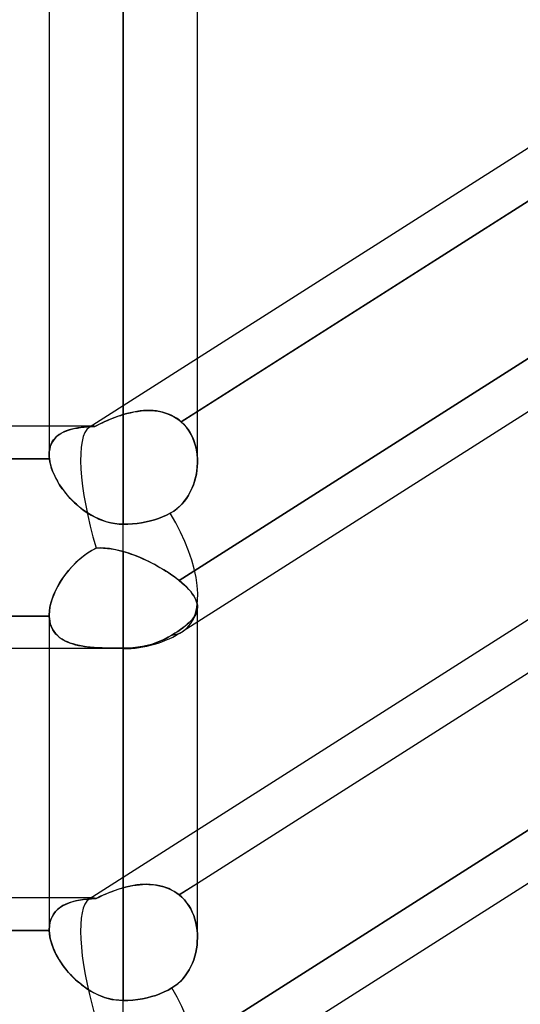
# Model space of a CAD drawing. Header units: millimetres. Extents: x -82 to 97, y -215 to 215.
# Tile 6 of 81: x 24.1 to 29.45, y -125.75 to -115.23. Entities that reach past the tile are written whole.
import ezdxf

# ---------------------------------------------------------------- set-up
doc = ezdxf.new("R2010")
doc.units = ezdxf.units.MM
doc.layers.add('MAIN-1', color=7, linetype='Continuous')
doc.layers.add('MAIN-2', color=7, linetype='Continuous')

msp = doc.modelspace()

# ---------------------------------------------------------------- linework, layer by layer
at = {"layer": 'MAIN-1'}
for p, q in [((24.419, 0), (24.419, -119.877)), ((26.004, -119.951), (26.004, 0)), ((25.211, -120.621), (25.211, 0)), ((43.45, -110.557), (25.85, -121.765)), ((33.219, -114.254), (26.004, -118.848)), ((33.457, -114.671), (26.004, -119.417)), ((43.45, -115.601), (25.85, -126.808)), ((33.219, -119.297), (26.004, -123.892)), ((24.419, -119.574), (17.204, -119.574)), ((33.431, -119.731), (26.004, -124.461)), ((24.419, -119.884), (24.419, -119.877)), ((24.419, -119.892), (24.419, -119.884)), ((24.419, -119.899), (24.419, -119.892)), ((24.42, -119.907), (24.419, -119.899)), ((24.421, -119.914), (24.42, -119.907)), ((24.421, -119.922), (17.201, -119.922)), ((24.421, -119.922), (24.421, -119.914)), ((24.427, -119.955), (24.421, -119.922)), ((24.435, -119.99), (24.427, -119.955)), ((24.445, -120.025), (24.435, -119.99)), ((26.002, -120.003), (25.998, -120.043)), ((26.004, -119.963), (26.002, -120.003)), ((24.458, -120.061), (24.445, -120.025)), ((24.474, -120.097), (24.458, -120.061)), ((24.492, -120.133), (24.474, -120.097)), ((25.992, -120.084), (25.983, -120.123)), ((25.998, -120.043), (25.992, -120.084)), ((24.512, -120.169), (24.492, -120.133)), ((24.534, -120.205), (24.512, -120.169)), ((24.559, -120.241), (24.534, -120.205)), ((25.96, -120.201), (25.944, -120.239)), ((25.972, -120.163), (25.96, -120.201)), ((25.983, -120.123), (25.972, -120.163)), ((24.585, -120.276), (24.559, -120.241)), ((24.614, -120.311), (24.585, -120.276)), ((24.644, -120.344), (24.614, -120.311)), ((25.908, -120.311), (25.886, -120.345)), ((25.927, -120.276), (25.908, -120.311)), ((25.944, -120.239), (25.927, -120.276)), ((24.676, -120.377), (24.644, -120.344)), ((24.709, -120.408), (24.676, -120.377)), ((24.744, -120.438), (24.709, -120.408)), ((25.808, -120.435), (25.778, -120.46)), ((25.836, -120.407), (25.808, -120.435)), ((25.862, -120.377), (25.836, -120.407)), ((25.886, -120.345), (25.862, -120.377)), ((24.78, -120.467), (24.744, -120.438)), ((24.819, -120.493), (24.78, -120.467)), ((24.858, -120.518), (24.819, -120.493)), ((24.899, -120.541), (24.858, -120.518)), ((24.941, -120.561), (24.899, -120.541)), ((25.673, -120.523), (25.631, -120.542)), ((25.712, -120.503), (25.673, -120.523)), ((25.746, -120.483), (25.712, -120.503)), ((25.778, -120.46), (25.746, -120.483)), ((24.984, -120.579), (24.941, -120.561)), ((25.028, -120.594), (24.984, -120.579)), ((25.073, -120.605), (25.028, -120.594)), ((25.118, -120.614), (25.073, -120.605)), ((25.165, -120.619), (25.118, -120.614)), ((25.211, -120.621), (25.165, -120.619)), ((25.259, -120.62), (25.211, -120.621)), ((25.211, -121.951), (25.211, -120.621)), ((25.308, -120.617), (25.259, -120.62)), ((25.358, -120.612), (25.308, -120.617)), ((25.407, -120.605), (25.358, -120.612)), ((25.455, -120.596), (25.407, -120.605)), ((25.5, -120.585), (25.455, -120.596)), ((25.543, -120.573), (25.5, -120.585)), ((25.587, -120.558), (25.543, -120.573)), ((25.631, -120.542), (25.587, -120.558)), ((26.004, -125.036), (26.004, -121.667)), ((25.211, -121.951), (1.783, -121.951)), ((24.419, -121.951), (24.419, -124.954)), ((25.211, -125.713), (25.211, -121.951)), ((24.419, -124.617), (17.204, -124.617)), ((24.419, -124.956), (24.419, -124.954)), ((24.419, -124.958), (24.419, -124.956)), ((24.419, -124.959), (24.419, -124.958)), ((24.419, -124.961), (24.419, -124.959)), ((24.419, -124.963), (24.419, -124.961)), ((24.419, -124.965), (17.204, -124.965)), ((24.419, -124.965), (24.419, -124.963)), ((24.421, -125), (24.419, -124.965)), ((24.427, -125.036), (24.421, -125)), ((24.435, -125.074), (24.427, -125.036)), ((26.004, -125.044), (26.002, -125.084)), ((24.446, -125.111), (24.435, -125.074)), ((24.46, -125.15), (24.446, -125.111)), ((24.477, -125.188), (24.46, -125.15)), ((25.993, -125.162), (25.985, -125.201)), ((25.999, -125.123), (25.993, -125.162)), ((26.002, -125.084), (25.999, -125.123)), ((24.496, -125.227), (24.477, -125.188)), ((24.518, -125.265), (24.496, -125.227)), ((24.542, -125.304), (24.518, -125.265)), ((25.963, -125.277), (25.949, -125.314)), ((25.975, -125.24), (25.963, -125.277)), ((25.985, -125.201), (25.975, -125.24)), ((24.568, -125.341), (24.542, -125.304)), ((24.596, -125.378), (24.568, -125.341)), ((24.626, -125.415), (24.596, -125.378)), ((25.933, -125.35), (25.915, -125.385)), ((25.949, -125.314), (25.933, -125.35)), ((24.659, -125.45), (24.626, -125.415)), ((24.693, -125.483), (24.659, -125.45)), ((24.728, -125.515), (24.693, -125.483)), ((25.847, -125.481), (25.821, -125.509)), ((25.872, -125.451), (25.847, -125.481)), ((25.894, -125.419), (25.872, -125.451)), ((25.915, -125.385), (25.894, -125.419)), ((24.766, -125.546), (24.728, -125.515)), ((24.805, -125.575), (24.766, -125.546)), ((24.845, -125.602), (24.805, -125.575)), ((25.731, -125.578), (25.691, -125.601)), ((25.763, -125.557), (25.731, -125.578)), ((25.793, -125.534), (25.763, -125.557)), ((25.821, -125.509), (25.793, -125.534)), ((24.887, -125.626), (24.845, -125.602)), ((24.93, -125.648), (24.887, -125.626)), ((24.975, -125.667), (24.93, -125.648)), ((25.021, -125.683), (24.975, -125.667)), ((25.067, -125.696), (25.021, -125.683)), ((25.115, -125.705), (25.067, -125.696)), ((25.416, -125.694), (25.365, -125.702)), ((25.465, -125.684), (25.416, -125.694)), ((25.512, -125.672), (25.465, -125.684)), ((25.558, -125.658), (25.512, -125.672)), ((25.603, -125.641), (25.558, -125.658)), ((25.648, -125.622), (25.603, -125.641)), ((25.691, -125.601), (25.648, -125.622)), ((25.163, -125.711), (25.115, -125.705)), ((25.211, -125.713), (25.163, -125.711)), ((25.261, -125.712), (25.211, -125.713)), ((25.211, -126.995), (25.211, -125.713)), ((25.313, -125.708), (25.261, -125.712)), ((25.365, -125.702), (25.313, -125.708))]:
    msp.add_line(p, q, dxfattribs=at)
msp.add_arc((25.211, -120.762), 1.189, 270, 302.4881, dxfattribs=at)
for centre, start_param, end_param in [((25.211, -120.762), 0.000005, 1.528477), ((25.211, -120.762), -0.003758, 0.000005), ((25.211, -125.806), 0, 1.497179)]:
    msp.add_ellipse(centre, major_axis=(0.639, -1.003), ratio=0.473194, start_param=start_param, end_param=end_param, dxfattribs=at)
at = {"layer": 'MAIN-2'}
for p, q in [((25.211, 0), (25.211, -119.448)), ((25.211, 0), (25.211, -120.621)), ((25.211, -119.448), (25.211, 0)), ((25.831, -119.527), (33.457, -114.671)), ((33.431, -116.369), (25.808, -121.223)), ((25.808, -121.223), (33.431, -116.369)), ((26.004, -118.848), (24.845, -119.586)), ((25.109, -119.484), (25.058, -119.504)), ((25.07, -119.499), (25.098, -119.488)), ((25.098, -119.488), (25.126, -119.477)), ((25.16, -119.465), (25.109, -119.484)), ((25.126, -119.477), (25.154, -119.467)), ((25.154, -119.467), (25.183, -119.457)), ((25.211, -119.448), (25.16, -119.465)), ((25.183, -119.457), (25.211, -119.448)), ((25.211, -119.448), (25.249, -119.437)), ((25.247, -119.438), (25.211, -119.448)), ((25.283, -119.429), (25.247, -119.438)), ((25.249, -119.437), (25.287, -119.428)), ((25.32, -119.421), (25.283, -119.429)), ((25.287, -119.428), (25.325, -119.42)), ((25.355, -119.415), (25.32, -119.421)), ((25.325, -119.42), (25.363, -119.414)), ((25.391, -119.41), (25.355, -119.415)), ((25.363, -119.414), (25.401, -119.409)), ((25.427, -119.406), (25.391, -119.41)), ((25.401, -119.409), (25.438, -119.406)), ((25.462, -119.405), (25.427, -119.406)), ((25.438, -119.406), (25.475, -119.405)), ((25.497, -119.405), (25.462, -119.405)), ((25.475, -119.405), (25.512, -119.405)), ((25.531, -119.406), (25.497, -119.405)), ((25.512, -119.405), (25.548, -119.408)), ((25.565, -119.41), (25.531, -119.406)), ((25.548, -119.408), (25.584, -119.413)), ((25.599, -119.415), (25.565, -119.41)), ((25.584, -119.413), (25.619, -119.419)), ((25.631, -119.422), (25.599, -119.415)), ((25.619, -119.419), (25.652, -119.428)), ((25.663, -119.432), (25.631, -119.422)), ((25.652, -119.428), (25.685, -119.439)), ((25.694, -119.443), (25.663, -119.432)), ((25.685, -119.439), (25.717, -119.453)), ((25.724, -119.456), (25.694, -119.443)), ((25.717, -119.453), (25.748, -119.468)), ((25.753, -119.471), (25.724, -119.456)), ((25.748, -119.468), (25.777, -119.486)), ((25.78, -119.488), (25.753, -119.471)), ((25.777, -119.486), (25.805, -119.505)), ((25.807, -119.506), (25.78, -119.488)), ((26.004, -119.417), (25.831, -119.527)), ((24.889, -119.574), (24.419, -119.574)), ((24.687, -119.598), (24.72, -119.592)), ((24.726, -119.591), (24.693, -119.597)), ((24.72, -119.592), (24.755, -119.587)), ((24.76, -119.586), (24.726, -119.591)), ((24.755, -119.587), (24.791, -119.583)), ((24.795, -119.582), (24.76, -119.586)), ((24.791, -119.583), (24.829, -119.58)), ((24.831, -119.579), (24.795, -119.582)), ((24.829, -119.58), (24.868, -119.577)), ((24.869, -119.577), (24.831, -119.579)), ((24.868, -119.577), (24.908, -119.576)), ((24.908, -119.576), (24.869, -119.577)), ((24.957, -119.551), (24.908, -119.576)), ((24.908, -119.576), (24.934, -119.562)), ((24.934, -119.562), (24.961, -119.549)), ((25.007, -119.527), (24.957, -119.551)), ((24.961, -119.549), (24.988, -119.536)), ((24.988, -119.536), (25.015, -119.523)), ((25.058, -119.504), (25.007, -119.527)), ((25.015, -119.523), (25.042, -119.511)), ((25.042, -119.511), (25.07, -119.499)), ((25.805, -119.505), (25.831, -119.527)), ((25.831, -119.527), (25.807, -119.506)), ((25.831, -119.527), (25.857, -119.552)), ((25.862, -119.557), (25.831, -119.527)), ((25.857, -119.552), (25.881, -119.578)), ((25.889, -119.589), (25.862, -119.557)), ((25.881, -119.578), (25.903, -119.607)), ((25.914, -119.624), (25.889, -119.589)), ((24.485, -119.697), (24.468, -119.717)), ((24.483, -119.699), (24.502, -119.681)), ((24.504, -119.679), (24.485, -119.697)), ((24.502, -119.681), (24.523, -119.664)), ((24.526, -119.662), (24.504, -119.679)), ((24.523, -119.664), (24.545, -119.649)), ((24.55, -119.647), (24.526, -119.662)), ((24.545, -119.649), (24.57, -119.636)), ((24.575, -119.634), (24.55, -119.647)), ((24.57, -119.636), (24.597, -119.624)), ((24.602, -119.622), (24.575, -119.634)), ((24.597, -119.624), (24.625, -119.614)), ((24.631, -119.612), (24.602, -119.622)), ((24.625, -119.614), (24.656, -119.605)), ((24.661, -119.604), (24.631, -119.612)), ((24.656, -119.605), (24.687, -119.598)), ((24.693, -119.597), (24.661, -119.604)), ((25.903, -119.607), (25.923, -119.638)), ((25.936, -119.661), (25.914, -119.624)), ((25.923, -119.638), (25.94, -119.67)), ((25.955, -119.7), (25.936, -119.661)), ((25.94, -119.67), (25.956, -119.703)), ((24.431, -119.79), (24.424, -119.817)), ((24.424, -119.818), (24.431, -119.791)), ((24.441, -119.764), (24.431, -119.79)), ((24.431, -119.791), (24.44, -119.765)), ((24.44, -119.765), (24.452, -119.741)), ((24.453, -119.739), (24.441, -119.764)), ((24.452, -119.741), (24.466, -119.72)), ((24.468, -119.717), (24.453, -119.739)), ((24.466, -119.72), (24.483, -119.699)), ((25.808, -124.585), (33.431, -119.731)), ((25.97, -119.741), (25.955, -119.7)), ((25.956, -119.703), (25.969, -119.738)), ((25.969, -119.738), (25.98, -119.773)), ((25.983, -119.783), (25.97, -119.741)), ((25.98, -119.773), (25.989, -119.81)), ((25.993, -119.827), (25.983, -119.783)), ((24.42, -119.846), (24.419, -119.877)), ((24.419, -119.877), (24.42, -119.847)), ((24.419, -119.877), (24.419, -119.884)), ((24.419, -119.884), (24.419, -119.892)), ((24.419, -119.892), (24.419, -119.899)), ((24.419, -119.899), (24.42, -119.907)), ((24.424, -119.817), (24.42, -119.846)), ((24.42, -119.847), (24.424, -119.818)), ((24.42, -119.907), (24.421, -119.914)), ((25.989, -119.81), (25.996, -119.847)), ((25.999, -119.872), (25.993, -119.827)), ((25.996, -119.847), (26.001, -119.885)), ((26.003, -119.917), (25.999, -119.872)), ((26.001, -119.885), (26.003, -119.924)), ((17.201, -119.922), (24.421, -119.922)), ((24.421, -119.914), (24.421, -119.922)), ((24.421, -119.922), (24.426, -119.954)), ((24.426, -119.954), (24.434, -119.987)), ((24.434, -119.987), (24.444, -120.021)), ((25.996, -120.055), (26.001, -120.009)), ((26.001, -120.009), (26.004, -119.963)), ((26.004, -119.963), (26.003, -119.917)), ((26.003, -119.924), (26.004, -119.963)), ((24.444, -120.021), (24.456, -120.055)), ((24.456, -120.055), (24.471, -120.09)), ((24.471, -120.09), (24.487, -120.125)), ((25.977, -120.146), (25.988, -120.1)), ((25.988, -120.1), (25.996, -120.055)), ((24.487, -120.125), (24.506, -120.16)), ((24.506, -120.16), (24.527, -120.195)), ((24.527, -120.195), (24.55, -120.229)), ((25.947, -120.233), (25.964, -120.19)), ((25.964, -120.19), (25.977, -120.146)), ((24.55, -120.229), (24.575, -120.263)), ((24.575, -120.263), (24.602, -120.297)), ((24.602, -120.297), (24.63, -120.329)), ((24.63, -120.329), (24.66, -120.361)), ((25.879, -120.354), (25.905, -120.316)), ((25.905, -120.316), (25.927, -120.275)), ((25.927, -120.275), (25.947, -120.233)), ((24.66, -120.361), (24.691, -120.392)), ((24.691, -120.392), (24.724, -120.421)), ((24.724, -120.421), (24.758, -120.45)), ((25.787, -120.453), (25.82, -120.423)), ((25.82, -120.423), (25.851, -120.39)), ((25.851, -120.39), (25.879, -120.354)), ((24.758, -120.45), (24.794, -120.476)), ((24.794, -120.476), (24.831, -120.502)), ((24.831, -120.502), (24.869, -120.525)), ((24.869, -120.525), (24.909, -120.546)), ((25.631, -120.542), (25.673, -120.523)), ((25.673, -120.523), (25.712, -120.503)), ((25.712, -120.503), (25.751, -120.48)), ((25.751, -120.48), (25.787, -120.453)), ((24.909, -120.546), (24.95, -120.565)), ((24.95, -120.565), (24.991, -120.582)), ((24.991, -120.582), (25.034, -120.595)), ((25.034, -120.595), (25.078, -120.606)), ((25.078, -120.606), (25.122, -120.614)), ((25.122, -120.614), (25.166, -120.619)), ((25.166, -120.619), (25.211, -120.621)), ((25.211, -120.621), (25.259, -120.62)), ((25.211, -121.951), (25.211, -120.621)), ((25.259, -120.62), (25.308, -120.617)), ((25.308, -120.617), (25.358, -120.612)), ((25.358, -120.612), (25.407, -120.605)), ((25.407, -120.605), (25.455, -120.596)), ((25.455, -120.596), (25.5, -120.585)), ((25.5, -120.585), (25.543, -120.573)), ((25.543, -120.573), (25.587, -120.558)), ((25.587, -120.558), (25.631, -120.542)), ((24.786, -120.961), (24.745, -120.995)), ((24.782, -120.964), (24.826, -120.931)), ((24.829, -120.93), (24.786, -120.961)), ((24.826, -120.931), (24.872, -120.901)), ((24.874, -120.901), (24.829, -120.93)), ((24.872, -120.901), (24.92, -120.875)), ((24.92, -120.875), (24.874, -120.901)), ((24.92, -120.875), (24.96, -120.874)), ((24.968, -120.874), (24.92, -120.875)), ((24.96, -120.874), (25.001, -120.875)), ((25.016, -120.876), (24.968, -120.874)), ((25.001, -120.875), (25.042, -120.879)), ((25.064, -120.882), (25.016, -120.876)), ((25.042, -120.879), (25.083, -120.885)), ((25.113, -120.89), (25.064, -120.882)), ((25.083, -120.885), (25.126, -120.892)), ((25.162, -120.9), (25.113, -120.89)), ((25.126, -120.892), (25.168, -120.902)), ((25.211, -120.913), (25.162, -120.9)), ((25.168, -120.902), (25.211, -120.913)), ((25.211, -120.913), (25.247, -120.924)), ((25.211, -124.508), (25.211, -120.913)), ((25.211, -120.913), (25.211, -124.508)), ((25.246, -120.924), (25.211, -120.913)), ((25.28, -120.935), (25.246, -120.924)), ((25.247, -120.924), (25.284, -120.936)), ((25.315, -120.947), (25.28, -120.935)), ((25.284, -120.936), (25.32, -120.949)), ((25.349, -120.96), (25.315, -120.947)), ((25.32, -120.949), (25.356, -120.963)), ((25.383, -120.974), (25.349, -120.96)), ((24.662, -121.075), (24.7, -121.037)), ((24.705, -121.031), (24.668, -121.069)), ((24.7, -121.037), (24.74, -120.999)), ((24.745, -120.995), (24.705, -121.031)), ((24.74, -120.999), (24.782, -120.964)), ((25.356, -120.963), (25.392, -120.978)), ((25.417, -120.989), (25.383, -120.974)), ((25.392, -120.978), (25.428, -120.993)), ((25.451, -121.004), (25.417, -120.989)), ((25.428, -120.993), (25.463, -121.01)), ((25.484, -121.02), (25.451, -121.004)), ((25.463, -121.01), (25.498, -121.027)), ((25.517, -121.036), (25.484, -121.02)), ((25.498, -121.027), (25.533, -121.045)), ((25.549, -121.053), (25.517, -121.036)), ((25.533, -121.045), (25.567, -121.063)), ((25.581, -121.071), (25.549, -121.053)), ((25.567, -121.063), (25.6, -121.082)), ((24.561, -121.201), (24.592, -121.158)), ((24.598, -121.151), (24.566, -121.194)), ((24.592, -121.158), (24.626, -121.116)), ((24.632, -121.109), (24.598, -121.151)), ((24.626, -121.116), (24.662, -121.075)), ((24.668, -121.069), (24.632, -121.109)), ((25.613, -121.089), (25.581, -121.071)), ((25.6, -121.082), (25.633, -121.101)), ((25.643, -121.107), (25.613, -121.089)), ((25.633, -121.101), (25.665, -121.121)), ((25.673, -121.126), (25.643, -121.107)), ((25.665, -121.121), (25.696, -121.141)), ((25.702, -121.145), (25.673, -121.126)), ((25.696, -121.141), (25.725, -121.161)), ((25.731, -121.164), (25.702, -121.145)), ((25.725, -121.161), (25.754, -121.181)), ((25.758, -121.184), (25.731, -121.164)), ((24.507, -121.289), (24.533, -121.245)), ((24.537, -121.239), (24.51, -121.284)), ((24.533, -121.245), (24.561, -121.201)), ((24.566, -121.194), (24.537, -121.239)), ((25.754, -121.181), (25.782, -121.202)), ((25.783, -121.203), (25.758, -121.184)), ((25.782, -121.202), (25.808, -121.223)), ((25.808, -121.223), (25.783, -121.203)), ((25.808, -121.223), (25.837, -121.247)), ((25.837, -121.247), (25.808, -121.223)), ((25.837, -121.247), (25.864, -121.271)), ((25.864, -121.271), (25.837, -121.247)), ((25.864, -121.271), (25.888, -121.295)), ((25.889, -121.295), (25.864, -121.271)), ((24.449, -121.423), (24.465, -121.378)), ((24.467, -121.374), (24.45, -121.419)), ((24.465, -121.378), (24.485, -121.334)), ((24.487, -121.329), (24.467, -121.374)), ((24.485, -121.334), (24.507, -121.289)), ((24.51, -121.284), (24.487, -121.329)), ((25.888, -121.295), (25.911, -121.318)), ((25.911, -121.318), (25.889, -121.295)), ((25.911, -121.318), (25.931, -121.341)), ((25.931, -121.341), (25.911, -121.318)), ((25.931, -121.341), (25.948, -121.364)), ((25.948, -121.364), (25.931, -121.341)), ((25.948, -121.364), (25.963, -121.386)), ((25.963, -121.386), (25.948, -121.364)), ((24.426, -121.509), (24.436, -121.466)), ((24.436, -121.464), (24.427, -121.508)), ((24.45, -121.419), (24.436, -121.464)), ((24.436, -121.466), (24.449, -121.423)), ((33.457, -121.395), (25.831, -126.251)), ((25.831, -126.251), (33.457, -121.395)), ((25.963, -121.386), (25.976, -121.408)), ((25.976, -121.408), (25.963, -121.386)), ((25.976, -121.408), (25.986, -121.429)), ((25.986, -121.429), (25.976, -121.408)), ((25.986, -121.429), (25.994, -121.45)), ((25.994, -121.45), (25.986, -121.429)), ((25.994, -121.45), (26, -121.471)), ((26, -121.471), (25.994, -121.45)), ((26, -121.471), (26.003, -121.491)), ((26.003, -121.491), (26, -121.471)), ((24.421, -121.55), (24.419, -121.591)), ((24.419, -121.591), (24.421, -121.551)), ((24.419, -121.593), (24.419, -121.591)), ((24.419, -121.591), (24.419, -121.593)), ((24.419, -121.591), (24.419, -121.951)), ((24.419, -121.595), (24.419, -121.593)), ((24.419, -121.593), (24.419, -121.595)), ((24.427, -121.508), (24.421, -121.55)), ((24.421, -121.551), (24.426, -121.509)), ((25.975, -121.6), (25.985, -121.582)), ((25.985, -121.583), (25.975, -121.6)), ((25.993, -121.565), (25.985, -121.583)), ((25.985, -121.582), (25.993, -121.565)), ((25.999, -121.547), (25.993, -121.565)), ((25.993, -121.565), (25.999, -121.547)), ((26.002, -121.529), (25.999, -121.547)), ((25.999, -121.547), (26.002, -121.529)), ((26.004, -121.51), (26.002, -121.529)), ((26.002, -121.529), (26.004, -121.51)), ((26.003, -121.491), (26.004, -121.51)), ((26.004, -121.51), (26.003, -121.491)), ((26.004, -121.667), (26.004, -121.507)), ((24.419, -121.603), (17.204, -121.603)), ((17.204, -121.603), (24.419, -121.603)), ((24.419, -121.597), (24.419, -121.595)), ((24.419, -121.595), (24.419, -121.597)), ((24.419, -121.599), (24.419, -121.597)), ((24.419, -121.597), (24.419, -121.599)), ((24.419, -121.601), (24.419, -121.599)), ((24.419, -121.599), (24.419, -121.601)), ((24.419, -121.603), (24.419, -121.601)), ((24.419, -121.601), (24.419, -121.603)), ((24.419, -121.603), (24.421, -121.631)), ((24.421, -121.635), (24.419, -121.603)), ((24.421, -121.631), (24.425, -121.658)), ((24.426, -121.666), (24.421, -121.635)), ((24.425, -121.658), (24.431, -121.684)), ((24.434, -121.696), (24.426, -121.666)), ((24.431, -121.684), (24.439, -121.709)), ((24.445, -121.723), (24.434, -121.696)), ((25.894, -121.69), (25.872, -121.709)), ((25.872, -121.708), (25.894, -121.69)), ((25.915, -121.671), (25.894, -121.69)), ((25.894, -121.69), (25.915, -121.671)), ((25.933, -121.653), (25.915, -121.671)), ((25.915, -121.671), (25.933, -121.653)), ((25.933, -121.653), (25.949, -121.635)), ((25.949, -121.636), (25.933, -121.653)), ((25.963, -121.618), (25.949, -121.636)), ((25.949, -121.635), (25.963, -121.618)), ((25.975, -121.6), (25.963, -121.618)), ((25.963, -121.618), (25.975, -121.6)), ((24.439, -121.709), (24.449, -121.732)), ((24.458, -121.749), (24.445, -121.723)), ((24.449, -121.732), (24.461, -121.754)), ((24.473, -121.773), (24.458, -121.749)), ((24.461, -121.754), (24.475, -121.775)), ((24.491, -121.795), (24.473, -121.773)), ((24.475, -121.775), (24.49, -121.794)), ((24.49, -121.794), (24.508, -121.812)), ((24.511, -121.815), (24.491, -121.795)), ((25.731, -121.807), (25.763, -121.786)), ((25.763, -121.787), (25.731, -121.807)), ((25.763, -121.786), (25.793, -121.766)), ((25.793, -121.767), (25.763, -121.787)), ((25.821, -121.747), (25.793, -121.767)), ((25.793, -121.766), (25.822, -121.747)), ((25.847, -121.728), (25.821, -121.747)), ((25.822, -121.747), (25.848, -121.727)), ((25.872, -121.709), (25.847, -121.728)), ((25.848, -121.727), (25.872, -121.708)), ((24.508, -121.812), (24.527, -121.829)), ((24.533, -121.834), (24.511, -121.815)), ((24.527, -121.829), (24.547, -121.844)), ((24.558, -121.851), (24.533, -121.834)), ((24.547, -121.844), (24.57, -121.858)), ((24.584, -121.866), (24.558, -121.851)), ((24.57, -121.858), (24.593, -121.87)), ((24.613, -121.879), (24.584, -121.866)), ((24.593, -121.87), (24.618, -121.882)), ((24.643, -121.891), (24.613, -121.879)), ((24.618, -121.882), (24.645, -121.892)), ((24.675, -121.901), (24.643, -121.891)), ((24.645, -121.892), (24.672, -121.901)), ((24.672, -121.901), (24.701, -121.909)), ((24.708, -121.91), (24.675, -121.901)), ((24.701, -121.909), (24.731, -121.916)), ((25.512, -121.905), (25.465, -121.917)), ((25.465, -121.917), (25.512, -121.905)), ((25.558, -121.89), (25.512, -121.905)), ((25.512, -121.905), (25.558, -121.89)), ((25.603, -121.872), (25.558, -121.89)), ((25.558, -121.89), (25.603, -121.872)), ((25.648, -121.853), (25.603, -121.872)), ((25.603, -121.872), (25.648, -121.853)), ((25.691, -121.83), (25.648, -121.853)), ((25.648, -121.853), (25.691, -121.83)), ((25.731, -121.807), (25.691, -121.83)), ((25.691, -121.83), (25.731, -121.807)), ((24.743, -121.918), (24.708, -121.91)), ((24.731, -121.916), (24.763, -121.922)), ((24.78, -121.925), (24.743, -121.918)), ((24.763, -121.922), (24.795, -121.927)), ((24.818, -121.93), (24.78, -121.925)), ((24.795, -121.927), (24.829, -121.932)), ((24.857, -121.935), (24.818, -121.93)), ((24.829, -121.932), (24.863, -121.935)), ((24.898, -121.938), (24.857, -121.935)), ((24.863, -121.935), (24.899, -121.938)), ((24.94, -121.941), (24.898, -121.938)), ((24.899, -121.938), (24.936, -121.941)), ((24.936, -121.941), (24.973, -121.943)), ((24.984, -121.943), (24.94, -121.941)), ((24.973, -121.943), (25.011, -121.944)), ((25.028, -121.945), (24.984, -121.943)), ((25.011, -121.944), (25.05, -121.946)), ((25.073, -121.946), (25.028, -121.945)), ((25.05, -121.946), (25.09, -121.946)), ((25.118, -121.947), (25.073, -121.946)), ((25.09, -121.946), (25.13, -121.947)), ((25.165, -121.947), (25.118, -121.947)), ((25.13, -121.947), (25.171, -121.947)), ((25.211, -121.947), (25.165, -121.947)), ((25.171, -121.947), (25.211, -121.947)), ((25.261, -121.946), (25.211, -121.947)), ((25.211, -121.947), (25.261, -121.946)), ((25.211, -121.947), (25.211, -125.713)), ((25.211, -121.951), (25.211, -121.947)), ((25.313, -121.943), (25.261, -121.946)), ((25.261, -121.946), (25.313, -121.943)), ((25.365, -121.937), (25.313, -121.943)), ((25.313, -121.943), (25.365, -121.937)), ((25.416, -121.928), (25.365, -121.937)), ((25.365, -121.937), (25.416, -121.928)), ((25.465, -121.917), (25.416, -121.928)), ((25.416, -121.928), (25.465, -121.917)), ((26.004, -123.892), (24.845, -124.63)), ((25.113, -124.539), (25.064, -124.558)), ((25.083, -124.55), (25.126, -124.535)), ((25.162, -124.522), (25.113, -124.539)), ((25.126, -124.535), (25.168, -124.52)), ((25.211, -124.508), (25.162, -124.522)), ((25.168, -124.52), (25.211, -124.508)), ((25.248, -124.498), (25.211, -124.508)), ((25.211, -124.508), (25.246, -124.499)), ((25.246, -124.499), (25.28, -124.491)), ((25.284, -124.49), (25.248, -124.498)), ((25.28, -124.491), (25.314, -124.484)), ((25.32, -124.483), (25.284, -124.49)), ((25.314, -124.484), (25.348, -124.479)), ((25.356, -124.478), (25.32, -124.483)), ((25.348, -124.479), (25.383, -124.475)), ((25.392, -124.474), (25.356, -124.478)), ((25.383, -124.475), (25.416, -124.473)), ((25.428, -124.472), (25.392, -124.474)), ((25.416, -124.473), (25.45, -124.471)), ((25.464, -124.471), (25.428, -124.472)), ((25.45, -124.471), (25.483, -124.472)), ((25.499, -124.472), (25.464, -124.471)), ((25.483, -124.472), (25.516, -124.474)), ((25.533, -124.475), (25.499, -124.472)), ((25.516, -124.474), (25.549, -124.477)), ((25.567, -124.48), (25.533, -124.475)), ((25.549, -124.477), (25.581, -124.482)), ((25.6, -124.486), (25.567, -124.48)), ((25.581, -124.482), (25.612, -124.489)), ((25.633, -124.495), (25.6, -124.486)), ((25.612, -124.489), (25.643, -124.498)), ((25.665, -124.505), (25.633, -124.495)), ((25.643, -124.498), (25.673, -124.508)), ((25.696, -124.517), (25.665, -124.505)), ((25.673, -124.508), (25.702, -124.52)), ((25.726, -124.532), (25.696, -124.517)), ((25.702, -124.52), (25.73, -124.534)), ((25.755, -124.548), (25.726, -124.532)), ((25.73, -124.534), (25.757, -124.549)), ((26.004, -124.461), (25.808, -124.585)), ((24.889, -124.617), (24.419, -124.617)), ((24.7, -124.649), (24.74, -124.641)), ((24.745, -124.64), (24.705, -124.648)), ((24.74, -124.641), (24.782, -124.634)), ((24.786, -124.634), (24.745, -124.64)), ((24.782, -124.634), (24.826, -124.629)), ((24.829, -124.629), (24.786, -124.634)), ((24.826, -124.629), (24.872, -124.625)), ((24.874, -124.625), (24.829, -124.629)), ((24.872, -124.625), (24.92, -124.622)), ((24.92, -124.622), (24.874, -124.625)), ((24.968, -124.599), (24.92, -124.622)), ((24.92, -124.622), (24.96, -124.603)), ((24.96, -124.603), (25.001, -124.585)), ((25.016, -124.578), (24.968, -124.599)), ((25.001, -124.585), (25.042, -124.567)), ((25.064, -124.558), (25.016, -124.578)), ((25.042, -124.567), (25.083, -124.55)), ((25.782, -124.565), (25.755, -124.548)), ((25.757, -124.549), (25.783, -124.566)), ((25.808, -124.585), (25.782, -124.565)), ((25.783, -124.566), (25.808, -124.585)), ((25.837, -124.61), (25.808, -124.585)), ((25.808, -124.585), (25.837, -124.61)), ((25.864, -124.638), (25.837, -124.61)), ((25.837, -124.61), (25.864, -124.638)), ((25.889, -124.668), (25.864, -124.638)), ((25.864, -124.638), (25.888, -124.668)), ((24.485, -124.763), (24.507, -124.74)), ((24.51, -124.737), (24.487, -124.761)), ((24.507, -124.74), (24.533, -124.719)), ((24.537, -124.717), (24.51, -124.737)), ((24.533, -124.719), (24.561, -124.701)), ((24.566, -124.698), (24.537, -124.717)), ((24.561, -124.701), (24.592, -124.685)), ((24.598, -124.682), (24.566, -124.698)), ((24.592, -124.685), (24.626, -124.671)), ((24.632, -124.669), (24.598, -124.682)), ((24.626, -124.671), (24.662, -124.659)), ((24.668, -124.657), (24.632, -124.669)), ((24.662, -124.659), (24.7, -124.649)), ((24.705, -124.648), (24.668, -124.657)), ((25.888, -124.668), (25.911, -124.699)), ((25.911, -124.7), (25.889, -124.668)), ((25.911, -124.699), (25.931, -124.733)), ((25.931, -124.733), (25.911, -124.7)), ((25.948, -124.768), (25.931, -124.733)), ((25.931, -124.733), (25.948, -124.768)), ((24.426, -124.881), (24.436, -124.848)), ((24.436, -124.846), (24.427, -124.88)), ((24.45, -124.815), (24.436, -124.846)), ((24.436, -124.848), (24.449, -124.817)), ((24.449, -124.817), (24.465, -124.789)), ((24.467, -124.787), (24.45, -124.815)), ((24.465, -124.789), (24.485, -124.763)), ((24.487, -124.761), (24.467, -124.787)), ((25.963, -124.805), (25.948, -124.768)), ((25.948, -124.768), (25.963, -124.805)), ((25.976, -124.843), (25.963, -124.805)), ((25.963, -124.805), (25.976, -124.843)), ((25.986, -124.882), (25.976, -124.843)), ((25.976, -124.843), (25.986, -124.882)), ((24.421, -124.916), (24.419, -124.954)), ((24.419, -124.954), (24.421, -124.917)), ((24.419, -124.954), (24.419, -124.956)), ((24.419, -124.956), (24.419, -124.958)), ((24.419, -124.958), (24.419, -124.959)), ((24.419, -124.959), (24.419, -124.961)), ((24.419, -124.961), (24.419, -124.963)), ((24.427, -124.88), (24.421, -124.916)), ((24.421, -124.917), (24.426, -124.881)), ((25.994, -124.922), (25.986, -124.882)), ((25.986, -124.882), (25.994, -124.921)), ((25.994, -124.921), (26, -124.962)), ((26, -124.962), (25.994, -124.922)), ((26.003, -125.003), (26, -124.962)), ((26, -124.962), (26.003, -125.003)), ((17.204, -124.965), (24.419, -124.965)), ((24.419, -124.963), (24.419, -124.965)), ((24.419, -124.965), (24.421, -124.994)), ((24.421, -124.994), (24.425, -125.025)), ((24.425, -125.025), (24.431, -125.055)), ((24.431, -125.055), (24.439, -125.087)), ((26.002, -125.084), (26.004, -125.044)), ((26.004, -125.044), (26.003, -125.003)), ((26.003, -125.003), (26.004, -125.044)), ((24.439, -125.087), (24.449, -125.119)), ((24.449, -125.119), (24.461, -125.151)), ((24.461, -125.151), (24.475, -125.183)), ((25.985, -125.201), (25.993, -125.162)), ((25.993, -125.162), (25.999, -125.123)), ((25.999, -125.123), (26.002, -125.084)), ((24.475, -125.183), (24.49, -125.216)), ((24.49, -125.216), (24.508, -125.248)), ((24.508, -125.248), (24.527, -125.28)), ((25.949, -125.314), (25.963, -125.277)), ((25.963, -125.277), (25.975, -125.239)), ((25.975, -125.239), (25.985, -125.201)), ((24.527, -125.28), (24.547, -125.312)), ((24.547, -125.312), (24.57, -125.344)), ((24.57, -125.344), (24.593, -125.375)), ((24.593, -125.375), (24.618, -125.405)), ((25.915, -125.385), (25.933, -125.35)), ((25.933, -125.35), (25.949, -125.314)), ((24.618, -125.405), (24.645, -125.435)), ((24.645, -125.435), (24.672, -125.463)), ((24.672, -125.463), (24.701, -125.491)), ((25.822, -125.508), (25.848, -125.48)), ((25.848, -125.48), (25.872, -125.45)), ((25.872, -125.45), (25.894, -125.418)), ((25.894, -125.418), (25.915, -125.385)), ((24.701, -125.491), (24.731, -125.518)), ((24.731, -125.518), (24.763, -125.544)), ((24.763, -125.544), (24.795, -125.568)), ((24.795, -125.568), (24.829, -125.591)), ((24.829, -125.591), (24.863, -125.613)), ((25.691, -125.601), (25.731, -125.578)), ((25.731, -125.578), (25.763, -125.557)), ((25.763, -125.557), (25.793, -125.534)), ((25.793, -125.534), (25.822, -125.508)), ((24.863, -125.613), (24.899, -125.632)), ((24.899, -125.632), (24.936, -125.65)), ((24.936, -125.65), (24.973, -125.666)), ((24.973, -125.666), (25.011, -125.68)), ((25.011, -125.68), (25.05, -125.692)), ((25.05, -125.692), (25.09, -125.701)), ((25.365, -125.702), (25.416, -125.694)), ((25.416, -125.694), (25.465, -125.684)), ((25.465, -125.684), (25.512, -125.672)), ((25.512, -125.672), (25.558, -125.658)), ((25.558, -125.658), (25.603, -125.641)), ((25.603, -125.641), (25.648, -125.622)), ((25.648, -125.622), (25.691, -125.601)), ((25.09, -125.701), (25.13, -125.707)), ((25.13, -125.707), (25.171, -125.711)), ((25.171, -125.711), (25.211, -125.713)), ((25.211, -125.713), (25.261, -125.712)), ((25.211, -126.995), (25.211, -125.713)), ((25.261, -125.712), (25.313, -125.708)), ((25.313, -125.708), (25.365, -125.702))]:
    msp.add_line(p, q, dxfattribs=at)
for centre, major_axis, ratio, start_param, end_param in [((25.211, -120.762), (-0.345, 1.186), 0.251571, 0.070761, 1.592192), ((25.211, -120.762), (-0.345, 1.186), 0.251571, 0.070763, 1.592192), ((25.211, -120.762), (-0.345, 1.186), 0.251571, -0.075015, 0.070761), ((25.211, -120.762), (-0.345, 1.186), 0.251571, -0.075016, 0.070763), ((25.211, -120.762), (-0.345, 1.186), 0.251571, -0.132303, -0.075015), ((25.211, -120.762), (-0.345, 1.186), 0.251571, -0.132303, -0.075016), ((25.211, -120.762), (0.639, -1.003), 0.473194, 0.000005, 1.528477), ((25.211, -120.762), (0.639, -1.003), 0.473194, -0.219058, -0.003758), ((25.211, -120.762), (0.639, -1.003), 0.473194, -0.219058, -0.003758), ((25.211, -125.806), (-0.345, 1.186), 0.251571, 0.071414, 1.556762), ((25.211, -125.806), (-0.345, 1.186), 0.251571, 0.071414, 1.556762), ((25.211, -125.806), (-0.345, 1.186), 0.251571, -0.075865, 0.071414), ((25.211, -125.806), (-0.345, 1.186), 0.251571, -0.075865, 0.071414), ((25.211, -125.806), (-0.345, 1.186), 0.251571, -0.167734, -0.075865), ((25.211, -125.806), (-0.345, 1.186), 0.251571, -0.167734, -0.075865), ((25.211, -125.806), (0.639, -1.003), 0.473194, 0, 1.497179)]:
    msp.add_ellipse(centre, major_axis=major_axis, ratio=ratio, start_param=start_param, end_param=end_param, dxfattribs=at)

doc.saveas('drawing.dxf')
